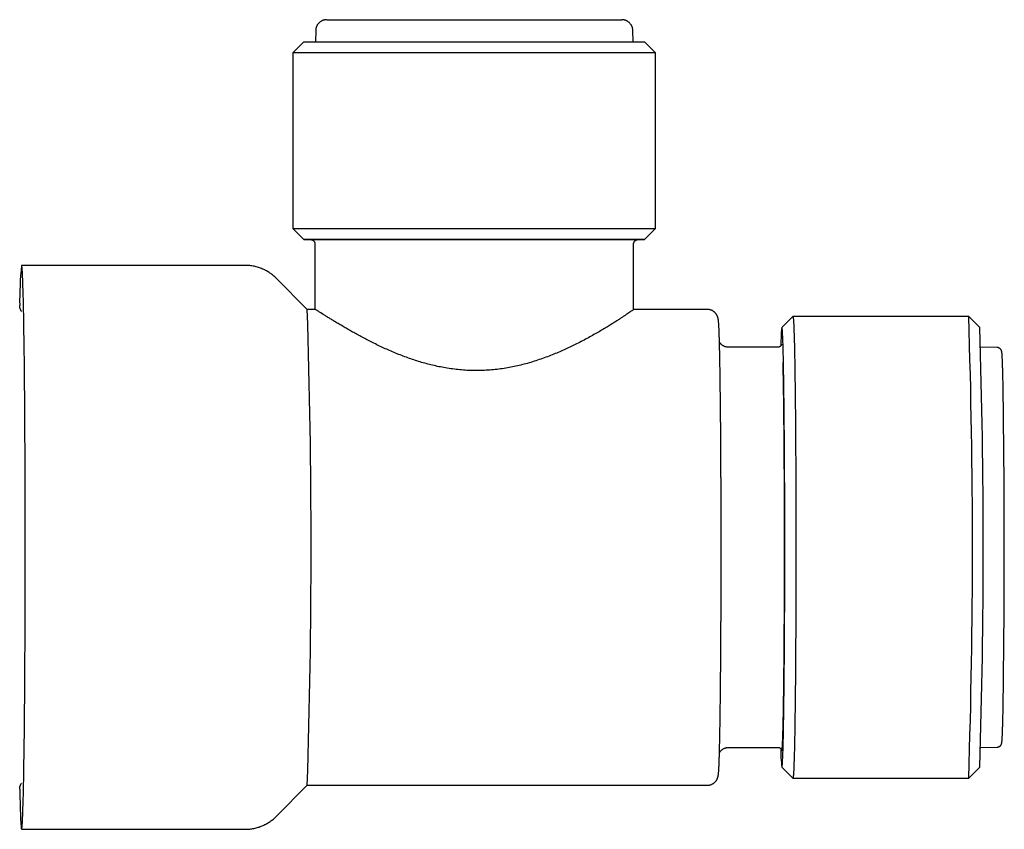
# Model space of a CAD drawing. Header units: millimetres. Extents: x 8 to 796, y 12 to 961.
# Tile 23 of 25: x 571 to 616, y 709 to 746. Entities that reach past the tile are written whole.
import ezdxf

# ---------------------------------------------------------------- set-up
doc = ezdxf.new("R2010")
doc.units = ezdxf.units.MM

msp = doc.modelspace()

# ---------------------------------------------------------------- linework, layer by layer
at = {"color": 7, "linetype": 'Continuous', "lineweight": 30}
for p, q in [((584.777, 745.028), (584.768, 744.52)), ((599.218, 744.52), (599.209, 745.028)), ((584.243, 744.52), (583.743, 744.02)), ((600.243, 744.02), (599.743, 744.52)), ((583.743, 744.02), (583.743, 736.02)), ((600.243, 736.02), (600.243, 744.02)), ((583.743, 736.02), (584.243, 735.52)), ((599.743, 735.52), (600.243, 736.02)), ((584.743, 735.32), (584.743, 732.399)), ((599.243, 732.344), (599.243, 735.32)), ((581.566, 734.346), (571.395, 734.346)), ((584.396, 732.345), (582.982, 733.76)), ((584.741, 732.345), (584.396, 732.345)), ((602.592, 732.345), (599.243, 732.345)), ((606.49, 732.019), (605.99, 731.519)), ((614.491, 732.02), (606.492, 732.02)), ((614.993, 731.519), (614.493, 732.019)), ((605.792, 730.62), (603.573, 730.62)), ((615.795, 730.606), (615.046, 730.619)), ((615.795, 730.606), (615.795, 730.606)), ((603.573, 712.42), (605.8, 712.42)), ((615.046, 712.421), (615.795, 712.434)), ((605.99, 711.521), (606.49, 711.021)), ((614.493, 711.021), (614.993, 711.521)), ((582.982, 709.28), (584.396, 710.694)), ((584.396, 710.695), (602.592, 710.695)), ((606.492, 711.02), (606.49, 711.021)), ((606.492, 711.02), (614.491, 711.02)), ((571.395, 708.693), (581.566, 708.693)), ((581.566, 708.693), (581.589, 708.693))]:
    msp.add_line(p, q, dxfattribs=at)
at = {"color": 7, "linetype": 'Continuous', "lineweight": 30, "flags": 128}
for points in [[(585.278, 745.52), (585.28, 745.52), (585.287, 745.52), (585.301, 745.52), (585.319, 745.52), (585.343, 745.52), (585.373, 745.52), (585.407, 745.52), (585.447, 745.52), (585.492, 745.52), (585.542, 745.52), (585.598, 745.52), (585.658, 745.52), (585.724, 745.52), (585.795, 745.52), (585.87, 745.52), (585.951, 745.52), (586.036, 745.52), (586.126, 745.52), (586.221, 745.52), (586.321, 745.52), (586.425, 745.52), (586.533, 745.52), (586.646, 745.52), (586.763, 745.52), (586.885, 745.52), (587.01, 745.52), (587.14, 745.52), (587.273, 745.52), (587.41, 745.52), (587.551, 745.52), (587.695, 745.52), (587.843, 745.52), (587.994, 745.521), (588.148, 745.521), (588.306, 745.521), (588.466, 745.521), (588.629, 745.521), (588.795, 745.521), (588.963, 745.521), (589.134, 745.521), (589.307, 745.521), (589.482, 745.521), (589.66, 745.521), (589.839, 745.521), (590.02, 745.521), (590.202, 745.521), (590.386, 745.521), (590.571, 745.521), (590.758, 745.521), (590.945, 745.521), (591.133, 745.521), (591.322, 745.521), (591.511, 745.521), (591.701, 745.521), (591.891, 745.521), (592.081, 745.521), (592.271, 745.521), (592.461, 745.521), (592.65, 745.521), (592.839, 745.521), (593.027, 745.521), (593.215, 745.521), (593.401, 745.521), (593.587, 745.521), (593.771, 745.521), (593.953, 745.521), (594.134, 745.521), (594.313, 745.521), (594.491, 745.521), (594.666, 745.521), (594.84, 745.521), (595.011, 745.521), (595.179, 745.521), (595.345, 745.521), (595.509, 745.521), (595.669, 745.521), (595.827, 745.521), (595.981, 745.521), (596.133, 745.521), (596.281, 745.52), (596.425, 745.52), (596.566, 745.52), (596.704, 745.52), (596.837, 745.52), (596.967, 745.52), (597.093, 745.52), (597.214, 745.52), (597.332, 745.52), (597.445, 745.52), (597.554, 745.52), (597.658, 745.52), (597.758, 745.52), (597.853, 745.52), (597.944, 745.52), (598.029, 745.52), (598.11, 745.52), (598.186, 745.52), (598.257, 745.52), (598.323, 745.52), (598.384, 745.52), (598.44, 745.52), (598.491, 745.52), (598.536, 745.52), (598.577, 745.52), (598.612, 745.52), (598.641, 745.52), (598.666, 745.52), (598.685, 745.52), (598.698, 745.52), (598.707, 745.52), (598.708, 745.52)], [(584.243, 744.52), (584.246, 744.52), (584.254, 744.52), (584.268, 744.52), (584.286, 744.52), (584.311, 744.52), (584.34, 744.52), (584.375, 744.52), (584.415, 744.52), (584.461, 744.52), (584.512, 744.52), (584.568, 744.52), (584.629, 744.52), (584.695, 744.52), (584.766, 744.52), (584.843, 744.52), (584.924, 744.52), (585.01, 744.52), (585.102, 744.52), (585.198, 744.52), (585.298, 744.52), (585.404, 744.52), (585.514, 744.52), (585.628, 744.52), (585.747, 744.52), (585.87, 744.52), (585.998, 744.52), (586.13, 744.52), (586.265, 744.52), (586.405, 744.52), (586.549, 744.521), (586.696, 744.521), (586.848, 744.521), (587.002, 744.521), (587.161, 744.521), (587.322, 744.521), (587.487, 744.521), (587.655, 744.521), (587.826, 744.521), (588, 744.521), (588.177, 744.521), (588.356, 744.521), (588.538, 744.521), (588.722, 744.521), (588.909, 744.521), (589.098, 744.521), (589.288, 744.521), (589.481, 744.521), (589.676, 744.521), (589.872, 744.521), (590.069, 744.521), (590.268, 744.521), (590.468, 744.521), (590.669, 744.521), (590.871, 744.521), (591.074, 744.521), (591.277, 744.521), (591.481, 744.521), (591.686, 744.521), (591.89, 744.521), (592.095, 744.521), (592.299, 744.521), (592.504, 744.521), (592.707, 744.521), (592.911, 744.521), (593.114, 744.521), (593.316, 744.521), (593.517, 744.521), (593.717, 744.521), (593.916, 744.521), (594.113, 744.521), (594.309, 744.521), (594.504, 744.521), (594.696, 744.521), (594.887, 744.521), (595.076, 744.521), (595.263, 744.521), (595.447, 744.521), (595.629, 744.521), (595.808, 744.521), (595.985, 744.521), (596.159, 744.521), (596.33, 744.521), (596.498, 744.521), (596.663, 744.521), (596.825, 744.521), (596.983, 744.521), (597.138, 744.521), (597.289, 744.521), (597.436, 744.521), (597.58, 744.521), (597.72, 744.52), (597.856, 744.52), (597.988, 744.52), (598.115, 744.52), (598.239, 744.52), (598.357, 744.52), (598.472, 744.52), (598.582, 744.52), (598.687, 744.52), (598.788, 744.52), (598.884, 744.52), (598.975, 744.52), (599.062, 744.52), (599.143, 744.52), (599.22, 744.52), (599.291, 744.52), (599.357, 744.52), (599.419, 744.52), (599.475, 744.52), (599.525, 744.52), (599.571, 744.52), (599.611, 744.52), (599.646, 744.52), (599.676, 744.52), (599.7, 744.52), (599.719, 744.52), (599.732, 744.52), (599.741, 744.52), (599.743, 744.52)], [(600.243, 744.02), (600.243, 744.02), (600.237, 744.02), (600.226, 744.02), (600.209, 744.02), (600.186, 744.02), (600.158, 744.02), (600.124, 744.02), (600.085, 744.02), (600.04, 744.02), (599.989, 744.02), (599.934, 744.02), (599.872, 744.02), (599.805, 744.02), (599.733, 744.02), (599.656, 744.02), (599.573, 744.02), (599.485, 744.02), (599.392, 744.02), (599.294, 744.02), (599.191, 744.02), (599.083, 744.02), (598.971, 744.02), (598.853, 744.02), (598.731, 744.02), (598.604, 744.02), (598.472, 744.02), (598.336, 744.021), (598.196, 744.021), (598.051, 744.021), (597.903, 744.021), (597.75, 744.021), (597.593, 744.021), (597.433, 744.021), (597.269, 744.021), (597.101, 744.021), (596.929, 744.021), (596.755, 744.021), (596.577, 744.021), (596.396, 744.021), (596.211, 744.021), (596.024, 744.021), (595.835, 744.021), (595.642, 744.021), (595.447, 744.021), (595.25, 744.021), (595.05, 744.021), (594.849, 744.021), (594.645, 744.021), (594.44, 744.021), (594.233, 744.021), (594.024, 744.021), (593.814, 744.021), (593.603, 744.021), (593.39, 744.021), (593.177, 744.021), (592.963, 744.021), (592.748, 744.021), (592.533, 744.021), (592.317, 744.021), (592.101, 744.021), (591.885, 744.021), (591.669, 744.021), (591.454, 744.021), (591.238, 744.021), (591.024, 744.021), (590.809, 744.021), (590.596, 744.021), (590.384, 744.021), (590.172, 744.021), (589.962, 744.021), (589.754, 744.021), (589.547, 744.021), (589.341, 744.021), (589.138, 744.021), (588.936, 744.021), (588.737, 744.021), (588.539, 744.021), (588.344, 744.021), (588.152, 744.021), (587.962, 744.021), (587.775, 744.021), (587.591, 744.021), (587.41, 744.021), (587.232, 744.021), (587.057, 744.021), (586.886, 744.021), (586.718, 744.021), (586.554, 744.021), (586.393, 744.021), (586.237, 744.021), (586.084, 744.021), (585.935, 744.021), (585.791, 744.021), (585.65, 744.02), (585.514, 744.02), (585.383, 744.02), (585.256, 744.02), (585.134, 744.02), (585.016, 744.02), (584.903, 744.02), (584.795, 744.02), (584.692, 744.02), (584.594, 744.02), (584.501, 744.02), (584.413, 744.02), (584.331, 744.02), (584.253, 744.02), (584.181, 744.02), (584.114, 744.02), (584.053, 744.02), (583.997, 744.02), (583.947, 744.02), (583.902, 744.02), (583.862, 744.02), (583.829, 744.02), (583.801, 744.02), (583.778, 744.02), (583.761, 744.02), (583.75, 744.02), (583.744, 744.02), (583.743, 744.02)], [(583.743, 736.02), (583.744, 736.02), (583.75, 736.02), (583.761, 736.02), (583.778, 736.02), (583.801, 736.02), (583.829, 736.02), (583.862, 736.02), (583.902, 736.02), (583.947, 736.02), (583.997, 736.02), (584.053, 736.02), (584.114, 736.02), (584.181, 736.02), (584.253, 736.02), (584.331, 736.02), (584.413, 736.02), (584.501, 736.02), (584.594, 736.02), (584.692, 736.02), (584.795, 736.02), (584.903, 736.02), (585.016, 736.02), (585.134, 736.02), (585.256, 736.02), (585.383, 736.02), (585.514, 736.02), (585.65, 736.02), (585.791, 736.021), (585.935, 736.021), (586.084, 736.021), (586.237, 736.021), (586.393, 736.021), (586.554, 736.021), (586.718, 736.021), (586.886, 736.021), (587.057, 736.021), (587.232, 736.021), (587.41, 736.021), (587.591, 736.021), (587.775, 736.021), (587.962, 736.021), (588.152, 736.021), (588.344, 736.021), (588.539, 736.021), (588.737, 736.021), (588.936, 736.021), (589.138, 736.021), (589.341, 736.021), (589.547, 736.021), (589.754, 736.021), (589.963, 736.021), (590.173, 736.021), (590.384, 736.021), (590.596, 736.021), (590.809, 736.021), (591.024, 736.021), (591.238, 736.021), (591.454, 736.021), (591.669, 736.021), (591.885, 736.021), (592.101, 736.021), (592.317, 736.021), (592.533, 736.021), (592.748, 736.021), (592.963, 736.021), (593.177, 736.021), (593.39, 736.021), (593.603, 736.021), (593.814, 736.021), (594.024, 736.021), (594.233, 736.021), (594.44, 736.021), (594.645, 736.021), (594.849, 736.021), (595.05, 736.021), (595.25, 736.021), (595.447, 736.021), (595.642, 736.021), (595.835, 736.021), (596.024, 736.021), (596.211, 736.021), (596.396, 736.021), (596.577, 736.021), (596.755, 736.021), (596.929, 736.021), (597.101, 736.021), (597.269, 736.021), (597.433, 736.021), (597.593, 736.021), (597.75, 736.021), (597.903, 736.021), (598.051, 736.021), (598.196, 736.021), (598.336, 736.021), (598.472, 736.02), (598.604, 736.02), (598.731, 736.02), (598.853, 736.02), (598.971, 736.02), (599.083, 736.02), (599.191, 736.02), (599.294, 736.02), (599.393, 736.02), (599.485, 736.02), (599.573, 736.02), (599.656, 736.02), (599.733, 736.02), (599.805, 736.02), (599.872, 736.02), (599.934, 736.02), (599.989, 736.02), (600.04, 736.02), (600.085, 736.02), (600.124, 736.02), (600.158, 736.02), (600.186, 736.02), (600.209, 736.02), (600.226, 736.02), (600.237, 736.02), (600.243, 736.02), (600.243, 736.02)], [(599.437, 735.519), (599.475, 735.519), (599.526, 735.519), (599.571, 735.519), (599.612, 735.519), (599.646, 735.52), (599.676, 735.52), (599.7, 735.52), (599.719, 735.52), (599.733, 735.52), (599.741, 735.52), (599.743, 735.52), (599.741, 735.52), (599.732, 735.52), (599.719, 735.52), (599.7, 735.52), (599.676, 735.52), (599.646, 735.52), (599.611, 735.52), (599.571, 735.52), (599.525, 735.52), (599.475, 735.52), (599.419, 735.52), (599.357, 735.52), (599.291, 735.52), (599.22, 735.52), (599.143, 735.52), (599.062, 735.52), (598.975, 735.52), (598.884, 735.52), (598.788, 735.52), (598.687, 735.52), (598.582, 735.52), (598.472, 735.52), (598.358, 735.52), (598.239, 735.52), (598.115, 735.52), (597.988, 735.52), (597.856, 735.52), (597.72, 735.52), (597.58, 735.521), (597.436, 735.521), (597.289, 735.521), (597.138, 735.521), (596.983, 735.521), (596.825, 735.521), (596.663, 735.521), (596.498, 735.521), (596.33, 735.521), (596.159, 735.521), (595.985, 735.521), (595.808, 735.521), (595.629, 735.521), (595.447, 735.521), (595.263, 735.521), (595.076, 735.521), (594.887, 735.521), (594.696, 735.521), (594.504, 735.521), (594.309, 735.521), (594.113, 735.521), (593.916, 735.521), (593.717, 735.521), (593.517, 735.521), (593.316, 735.521), (593.114, 735.521), (592.911, 735.521), (592.708, 735.521), (592.504, 735.521), (592.299, 735.521), (592.095, 735.521), (591.89, 735.521), (591.686, 735.521), (591.481, 735.521), (591.277, 735.521), (591.074, 735.521), (590.871, 735.521), (590.669, 735.521), (590.468, 735.521), (590.268, 735.521), (590.069, 735.521), (589.872, 735.521), (589.676, 735.521), (589.481, 735.521), (589.288, 735.521), (589.098, 735.521), (588.909, 735.521), (588.722, 735.521), (588.538, 735.521), (588.356, 735.521), (588.177, 735.521), (588, 735.521), (587.826, 735.521), (587.655, 735.521), (587.487, 735.521), (587.322, 735.521), (587.161, 735.521), (587.002, 735.521), (586.848, 735.521), (586.696, 735.521), (586.549, 735.521), (586.405, 735.52), (586.265, 735.52), (586.13, 735.52), (585.998, 735.52), (585.87, 735.52), (585.747, 735.52), (585.628, 735.52), (585.514, 735.52), (585.404, 735.52), (585.298, 735.52), (585.198, 735.52), (585.102, 735.52), (585.01, 735.52), (584.924, 735.52), (584.843, 735.52), (584.766, 735.52), (584.695, 735.52), (584.629, 735.52), (584.568, 735.52), (584.512, 735.52), (584.461, 735.52), (584.415, 735.52), (584.375, 735.52), (584.34, 735.52), (584.311, 735.52), (584.286, 735.52), (584.268, 735.52), (584.254, 735.52), (584.246, 735.52), (584.243, 735.52), (584.246, 735.52), (584.254, 735.52), (584.268, 735.52), (584.287, 735.52), (584.311, 735.52), (584.341, 735.519), (584.375, 735.519), (584.416, 735.519), (584.461, 735.519), (584.512, 735.519), (584.549, 735.519)], [(584.548, 735.52), (584.546, 735.52), (584.543, 735.52)], [(584.544, 735.52), (584.546, 735.52), (584.554, 735.52), (584.567, 735.52), (584.586, 735.52), (584.61, 735.52), (584.639, 735.52), (584.674, 735.52), (584.713, 735.52), (584.759, 735.52), (584.809, 735.52), (584.865, 735.52), (584.925, 735.52), (584.991, 735.52), (585.062, 735.52), (585.138, 735.52), (585.219, 735.52), (585.304, 735.52), (585.395, 735.52), (585.49, 735.52), (585.59, 735.52), (585.695, 735.52), (585.804, 735.52), (585.918, 735.52), (586.036, 735.52), (586.158, 735.52), (586.285, 735.52), (586.415, 735.52), (586.55, 735.52), (586.689, 735.52), (586.831, 735.52), (586.977, 735.521), (587.127, 735.521), (587.28, 735.521), (587.437, 735.521), (587.597, 735.521)], [(598.051, 735.52), (598.165, 735.52), (598.275, 735.52), (598.38, 735.52), (598.481, 735.52), (598.577, 735.52), (598.669, 735.52), (598.755, 735.52), (598.837, 735.52), (598.913, 735.52), (598.985, 735.52), (599.052, 735.52), (599.113, 735.52), (599.169, 735.52), (599.221, 735.52), (599.267, 735.52), (599.307, 735.52), (599.343, 735.52), (599.373, 735.52), (599.398, 735.52), (599.417, 735.52), (599.431, 735.52), (599.44, 735.52), (599.443, 735.52)], [(599.443, 735.52), (599.441, 735.52), (599.437, 735.52)], [(571.309, 710.517), (571.311, 710.411), (571.315, 710.247), (571.319, 710.09), (571.323, 709.942), (571.327, 709.801), (571.331, 709.669), (571.335, 709.544), (571.339, 709.428), (571.343, 709.32), (571.348, 709.221), (571.352, 709.13), (571.356, 709.047), (571.36, 708.973), (571.365, 708.907), (571.369, 708.851), (571.373, 708.803), (571.378, 708.763), (571.382, 708.732), (571.386, 708.711), (571.391, 708.697), (571.395, 708.693), (571.4, 708.697), (571.404, 708.711), (571.408, 708.733), (571.413, 708.764), (571.417, 708.803), (571.421, 708.851), (571.426, 708.908), (571.43, 708.974), (571.434, 709.048), (571.439, 709.131), (571.443, 709.222), (571.447, 709.321), (571.451, 709.429), (571.455, 709.546), (571.459, 709.67), (571.463, 709.803), (571.467, 709.943), (571.471, 710.092), (571.475, 710.248), (571.479, 710.412), (571.483, 710.584), (571.487, 710.763), (571.49, 710.95), (571.494, 711.144), (571.497, 711.345), (571.501, 711.553), (571.504, 711.767), (571.507, 711.989), (571.511, 712.217), (571.514, 712.451), (571.517, 712.692), (571.52, 712.938), (571.523, 713.191), (571.526, 713.449), (571.528, 713.713), (571.531, 713.982), (571.533, 714.256), (571.536, 714.535), (571.538, 714.819), (571.54, 715.108), (571.543, 715.401), (571.545, 715.698), (571.547, 715.999), (571.548, 716.304), (571.55, 716.613), (571.552, 716.925), (571.553, 717.24), (571.555, 717.558), (571.556, 717.879), (571.557, 718.202), (571.558, 718.527), (571.559, 718.855), (571.56, 719.184), (571.561, 719.515), (571.561, 719.847), (571.562, 720.181), (571.562, 720.515), (571.563, 720.85), (571.563, 721.186), (571.563, 721.522), (571.563, 721.857), (571.563, 722.193), (571.562, 722.528), (571.562, 722.862), (571.561, 723.196), (571.561, 723.528), (571.56, 723.859), (571.559, 724.188), (571.558, 724.516), (571.557, 724.841), (571.556, 725.165), (571.555, 725.485), (571.553, 725.803), (571.552, 726.118), (571.55, 726.43), (571.548, 726.739), (571.547, 727.043), (571.545, 727.345), (571.543, 727.642), (571.54, 727.935), (571.538, 728.223), (571.536, 728.507), (571.533, 728.786), (571.531, 729.061), (571.528, 729.33), (571.526, 729.593), (571.523, 729.851), (571.52, 730.104), (571.517, 730.35), (571.514, 730.591), (571.511, 730.825), (571.507, 731.053), (571.504, 731.274), (571.501, 731.489), (571.497, 731.697), (571.494, 731.898), (571.49, 732.092), (571.486, 732.278), (571.483, 732.457), (571.479, 732.629), (571.475, 732.793), (571.471, 732.949), (571.467, 733.098), (571.463, 733.238), (571.459, 733.371), (571.455, 733.495), (571.451, 733.611), (571.447, 733.719), (571.443, 733.819), (571.439, 733.91), (571.434, 733.992), (571.43, 734.066), (571.426, 734.132), (571.421, 734.189), (571.417, 734.237), (571.413, 734.276), (571.408, 734.307), (571.404, 734.329), (571.4, 734.342), (571.395, 734.346), (571.395, 734.346)], [(606.49, 732.019), (606.492, 732.02), (606.496, 732.016), (606.499, 732.005), (606.503, 731.987), (606.506, 731.962), (606.51, 731.93), (606.514, 731.891), (606.517, 731.844), (606.521, 731.791), (606.524, 731.73), (606.528, 731.662), (606.531, 731.588), (606.535, 731.506), (606.538, 731.418), (606.541, 731.323), (606.545, 731.221), (606.548, 731.113), (606.551, 730.998), (606.554, 730.876), (606.558, 730.748), (606.561, 730.614), (606.564, 730.473), (606.567, 730.327), (606.57, 730.174), (606.573, 730.015), (606.576, 729.851), (606.579, 729.681), (606.581, 729.505), (606.584, 729.324), (606.587, 729.137), (606.589, 728.945), (606.592, 728.749), (606.594, 728.547), (606.597, 728.34), (606.599, 728.129), (606.601, 727.913), (606.603, 727.693), (606.605, 727.468), (606.607, 727.24), (606.609, 727.007), (606.611, 726.771), (606.613, 726.531), (606.614, 726.288), (606.616, 726.041), (606.618, 725.792), (606.619, 725.539), (606.62, 725.284), (606.622, 725.026), (606.623, 724.766), (606.624, 724.503), (606.625, 724.239), (606.626, 723.972), (606.626, 723.704), (606.627, 723.435), (606.628, 723.164), (606.628, 722.892), (606.629, 722.619), (606.629, 722.345), (606.629, 722.071), (606.629, 721.796), (606.629, 721.521), (606.629, 721.246), (606.629, 720.972), (606.629, 720.697), (606.629, 720.424), (606.628, 720.151), (606.628, 719.879), (606.627, 719.608), (606.626, 719.338), (606.626, 719.07), (606.625, 718.804), (606.624, 718.539), (606.623, 718.277), (606.622, 718.016), (606.62, 717.758), (606.619, 717.503), (606.618, 717.25), (606.616, 717.001), (606.615, 716.754), (606.613, 716.511), (606.611, 716.271), (606.609, 716.035), (606.607, 715.802), (606.605, 715.574), (606.603, 715.349), (606.601, 715.129), (606.599, 714.913), (606.597, 714.702), (606.594, 714.495), (606.592, 714.293), (606.589, 714.096), (606.587, 713.904), (606.584, 713.718), (606.581, 713.536), (606.579, 713.361), (606.576, 713.19), (606.573, 713.026), (606.57, 712.867), (606.567, 712.715), (606.564, 712.568), (606.561, 712.427), (606.558, 712.293), (606.555, 712.165), (606.551, 712.043), (606.548, 711.928), (606.545, 711.82), (606.541, 711.718), (606.538, 711.622), (606.535, 711.534), (606.531, 711.453), (606.528, 711.378), (606.524, 711.31), (606.521, 711.249), (606.517, 711.196), (606.514, 711.149), (606.51, 711.11), (606.507, 711.077), (606.503, 711.052), (606.499, 711.034), (606.496, 711.023), (606.492, 711.02), (606.492, 711.02)], [(605.992, 711.52), (605.996, 711.523), (605.999, 711.533), (606.002, 711.551), (606.006, 711.575), (606.009, 711.605), (606.013, 711.643), (606.016, 711.687), (606.019, 711.739), (606.023, 711.796), (606.026, 711.861), (606.029, 711.932), (606.033, 712.01), (606.036, 712.094), (606.039, 712.184), (606.042, 712.281), (606.045, 712.385), (606.049, 712.494), (606.052, 712.61), (606.055, 712.732), (606.058, 712.86), (606.061, 712.994), (606.063, 713.134), (606.066, 713.279), (606.069, 713.43), (606.072, 713.587), (606.075, 713.749), (606.077, 713.917), (606.08, 714.089), (606.082, 714.267), (606.085, 714.45), (606.087, 714.637), (606.089, 714.83), (606.092, 715.026), (606.094, 715.228), (606.096, 715.433), (606.098, 715.643), (606.1, 715.857), (606.102, 716.075), (606.104, 716.296), (606.105, 716.521), (606.107, 716.749), (606.109, 716.981), (606.11, 717.216), (606.112, 717.454), (606.113, 717.694), (606.114, 717.937), (606.115, 718.183), (606.117, 718.431), (606.118, 718.681), (606.119, 718.933), (606.119, 719.187), (606.12, 719.442), (606.121, 719.699), (606.121, 719.957), (606.122, 720.216), (606.122, 720.476), (606.123, 720.737), (606.123, 720.998), (606.123, 721.259), (606.123, 721.521), (606.123, 721.783), (606.123, 722.045), (606.123, 722.306), (606.122, 722.566), (606.122, 722.826), (606.121, 723.086), (606.121, 723.344), (606.12, 723.6), (606.119, 723.856), (606.119, 724.109), (606.118, 724.361), (606.117, 724.611), (606.115, 724.859), (606.114, 725.105), (606.113, 725.348), (606.112, 725.588), (606.11, 725.826), (606.109, 726.061), (606.107, 726.293), (606.105, 726.521), (606.104, 726.746), (606.102, 726.967), (606.1, 727.185), (606.098, 727.399), (606.096, 727.609), (606.094, 727.814), (606.092, 728.015), (606.089, 728.212), (606.087, 728.404), (606.085, 728.592), (606.082, 728.774), (606.08, 728.952), (606.077, 729.125), (606.074, 729.292), (606.072, 729.454), (606.069, 729.611), (606.066, 729.762), (606.063, 729.907), (606.061, 730.047), (606.058, 730.181), (606.055, 730.309), (606.052, 730.43), (606.048, 730.546), (606.045, 730.656), (606.042, 730.759), (606.039, 730.856), (606.036, 730.947), (606.033, 731.031), (606.029, 731.108), (606.026, 731.179), (606.023, 731.244), (606.019, 731.301), (606.016, 731.353), (606.013, 731.397), (606.009, 731.434), (606.006, 731.465), (606.002, 731.489), (605.999, 731.506), (605.996, 731.516), (605.992, 731.52), (605.989, 731.516), (605.985, 731.506), (605.982, 731.489), (605.978, 731.465), (605.975, 731.434), (605.972, 731.396), (605.968, 731.352), (605.965, 731.301), (605.962, 731.243), (605.958, 731.179), (605.955, 731.107), (605.952, 731.03), (605.948, 730.946), (605.945, 730.855), (605.942, 730.758), (605.94, 730.688)]]:
    msp.add_lwpolyline(points, dxfattribs=at)
at = {"color": 7, "linetype": 'Continuous', "lineweight": 30}
for centre, radius, start, end in [((586.702, 732.708), 15.395, 173.8902, 180.7035), ((245.992, 721.52), 338.577, 358.16771, 1.83229), ((296.595, 721.519), 318.069, 358.10828, 1.89183), ((302.427, 721.52), 312.726, 358.16771, 1.83229), ((150.248, 721.523), 465.864, 359.03378, 0.9636), ((611.249, 712.269), 5.31, 179.0413, 188.1168)]:
    msp.add_arc(centre, radius, start, end, dxfattribs=at)
for points, knots in [([(585.274, 745.52), (585.274, 745.52), (585.273, 745.52), (585.271, 745.52), (585.268, 745.52), (585.263, 745.519), (585.256, 745.519), (585.247, 745.519), (585.234, 745.518), (585.216, 745.516), (585.19, 745.512), (585.155, 745.505), (585.117, 745.494), (585.078, 745.479), (585.041, 745.461), (585.005, 745.44), (584.969, 745.415), (584.936, 745.386), (584.904, 745.353), (584.875, 745.318), (584.849, 745.28), (584.827, 745.239), (584.809, 745.197), (584.794, 745.153), (584.784, 745.106), (584.778, 745.064), (584.778, 745.038), (584.778, 745.028)], [0, 0, 0, 0, 0.00564, 0.048192, 0.083555, 0.101637, 0.114144, 0.126175, 0.140832, 0.162463, 0.192284, 0.233602, 0.284483, 0.331897, 0.378679, 0.428261, 0.479385, 0.531531, 0.584359, 0.637656, 0.691284, 0.745151, 0.799193, 0.853363, 0.907626, 0.967013, 1, 1, 1, 1]), ([(599.209, 745.028), (599.209, 745.034), (599.209, 745.056), (599.205, 745.093), (599.196, 745.14), (599.182, 745.185), (599.165, 745.228), (599.144, 745.268), (599.12, 745.306), (599.094, 745.34), (599.065, 745.372), (599.035, 745.4), (599.003, 745.425), (598.97, 745.447), (598.937, 745.466), (598.904, 745.481), (598.871, 745.493), (598.84, 745.503), (598.811, 745.51), (598.785, 745.514), (598.763, 745.517), (598.748, 745.518), (598.737, 745.519), (598.729, 745.519), (598.724, 745.52), (598.72, 745.52), (598.717, 745.52), (598.714, 745.52), (598.713, 745.52), (598.713, 745.52)], [0, 0, 0, 0, 0.019457, 0.076056, 0.131597, 0.186128, 0.239673, 0.292239, 0.343814, 0.394368, 0.443855, 0.492205, 0.539326, 0.585096, 0.629354, 0.671892, 0.712433, 0.750606, 0.785868, 0.817279, 0.842883, 0.860933, 0.873773, 0.884661, 0.896012, 0.910021, 0.929317, 0.958381, 1, 1, 1, 1]), ([(584.549, 735.52), (584.55, 735.52), (584.551, 735.52), (584.557, 735.519), (584.565, 735.519), (584.575, 735.517), (584.591, 735.514), (584.612, 735.508), (584.636, 735.498), (584.66, 735.483), (584.68, 735.466), (584.699, 735.446), (584.715, 735.423), (584.729, 735.397), (584.738, 735.369), (584.743, 735.343), (584.743, 735.327), (584.743, 735.32)], [0, 0, 0, 0, 0.045388, 0.074506, 0.098863, 0.133209, 0.176271, 0.244158, 0.335231, 0.418356, 0.49763, 0.581987, 0.668904, 0.757376, 0.846776, 0.93671, 1, 1, 1, 1]), ([(587.597, 735.521), (587.676, 735.521), (587.835, 735.521), (588.08, 735.521), (588.34, 735.521), (588.615, 735.521), (588.907, 735.521), (589.204, 735.521), (589.505, 735.521), (589.81, 735.521), (590.117, 735.521), (590.428, 735.521), (590.744, 735.521), (591.066, 735.521), (591.392, 735.521), (591.72, 735.521), (592.044, 735.521), (592.365, 735.521), (592.681, 735.521), (592.996, 735.521), (593.309, 735.521), (593.619, 735.521), (593.926, 735.521), (594.229, 735.521), (594.528, 735.521), (594.822, 735.521), (595.112, 735.521), (595.396, 735.521), (595.675, 735.521), (595.947, 735.521), (596.212, 735.521), (596.47, 735.521), (596.72, 735.521), (596.962, 735.521), (597.195, 735.52), (597.42, 735.52), (597.638, 735.52), (597.85, 735.52), (597.984, 735.52), (598.051, 735.52)], [0, 0, 0, 0, 0.024486, 0.048981, 0.073467, 0.100907, 0.12837, 0.155834, 0.183273, 0.210483, 0.237716, 0.264949, 0.292158, 0.320163, 0.348194, 0.376224, 0.404229, 0.431334, 0.458462, 0.485591, 0.512695, 0.539646, 0.56662, 0.593594, 0.620545, 0.647495, 0.674468, 0.701441, 0.728392, 0.755341, 0.782313, 0.809285, 0.836234, 0.863181, 0.890151, 0.917121, 0.944069, 0.972034, 1, 1, 1, 1]), ([(599.244, 735.32), (599.244, 735.324), (599.243, 735.339), (599.247, 735.363), (599.256, 735.391), (599.267, 735.416), (599.282, 735.439), (599.298, 735.458), (599.316, 735.475), (599.335, 735.488), (599.354, 735.499), (599.373, 735.507), (599.39, 735.513), (599.405, 735.516), (599.417, 735.518), (599.426, 735.519), (599.431, 735.519), (599.434, 735.519), (599.435, 735.52), (599.436, 735.52)], [0, 0, 0, 0, 0.041309, 0.137259, 0.228897, 0.316689, 0.400848, 0.481414, 0.558281, 0.631201, 0.69977, 0.763374, 0.821069, 0.871106, 0.909946, 0.937106, 0.959329, 0.979965, 1, 1, 1, 1]), ([(582.983, 733.758), (582.982, 733.759), (582.96, 733.783), (582.914, 733.825), (582.845, 733.886), (582.772, 733.943), (582.697, 733.997), (582.62, 734.047), (582.54, 734.094), (582.455, 734.139), (582.365, 734.181), (582.27, 734.22), (582.173, 734.253), (582.075, 734.281), (581.977, 734.305), (581.878, 734.323), (581.779, 734.336), (581.68, 734.344), (581.609, 734.347), (581.571, 734.346), (581.566, 734.346)], [0, 0, 0, 0, 0.003545, 0.061722, 0.120126, 0.178693, 0.237378, 0.29615, 0.354988, 0.413876, 0.479266, 0.544435, 0.609208, 0.673601, 0.737631, 0.801312, 0.864659, 0.927683, 0.990394, 1, 1, 1, 1]), ([(571.397, 732.241), (571.394, 732.246), (571.382, 732.263), (571.365, 732.293), (571.346, 732.331), (571.333, 732.369), (571.322, 732.406), (571.315, 732.441), (571.311, 732.473), (571.309, 732.5), (571.309, 732.515), (571.309, 732.521)], [0, 0, 0, 0, 0.056728, 0.1918, 0.323973, 0.452787, 0.577627, 0.697913, 0.813493, 0.925033, 1, 1, 1, 1]), ([(584.743, 732.398), (584.743, 732.396), (584.744, 732.378), (584.743, 732.36), (584.74, 732.344), (584.74, 732.344)], [0, 0, 0, 0, 0.1425587, 0.9773002, 1, 1, 1, 1]), ([(584.762, 732.335), (584.757, 732.338), (584.746, 732.343), (584.743, 732.344), (584.741, 732.345)], [0, 0, 0, 0, 0.500188, 1, 1, 1, 1]), ([(584.796, 732.317), (584.79, 732.32), (584.777, 732.327), (584.767, 732.332), (584.762, 732.335)], [0, 0, 0, 0, 0.4998818, 1, 1, 1, 1]), ([(599.243, 732.344), (599.243, 732.344), (599.245, 732.344), (599.235, 732.335), (599.21, 732.316), (599.167, 732.284), (599.108, 732.242), (599.032, 732.189), (598.941, 732.126), (598.835, 732.055), (598.717, 731.977), (598.584, 731.89), (598.437, 731.795), (598.276, 731.693), (598.096, 731.582), (597.897, 731.46), (597.676, 731.33), (597.44, 731.195), (597.189, 731.055), (596.924, 730.913), (596.659, 730.778), (596.399, 730.65), (596.145, 730.531), (595.883, 730.415), (595.609, 730.3), (595.324, 730.189), (595.028, 730.081), (594.723, 729.98), (594.419, 729.89), (594.116, 729.81), (593.815, 729.742), (593.506, 729.682), (593.19, 729.633), (592.867, 729.595), (592.543, 729.57), (592.221, 729.558), (591.9, 729.559), (591.577, 729.573), (591.252, 729.601), (590.926, 729.641), (590.612, 729.692), (590.31, 729.751), (590.022, 729.818), (589.736, 729.893), (589.454, 729.976), (589.177, 730.066), (588.899, 730.164), (588.621, 730.269), (588.344, 730.382), (588.075, 730.497), (587.812, 730.616), (587.555, 730.738), (587.305, 730.862), (587.064, 730.986), (586.834, 731.108), (586.615, 731.227), (586.407, 731.343), (586.21, 731.456), (586.021, 731.566), (585.841, 731.673), (585.671, 731.775), (585.513, 731.872), (585.368, 731.961), (585.237, 732.043), (585.119, 732.116), (585.024, 732.176), (584.949, 732.223), (584.89, 732.26), (584.84, 732.29), (584.811, 732.308), (584.798, 732.316), (584.796, 732.317)], [0, 0, 0, 0, 0.0016029, 0.0167291, 0.0318677, 0.0469944, 0.0625664, 0.0781512, 0.0937243, 0.1088313, 0.1239488, 0.139057, 0.1545085, 0.1699695, 0.1854222, 0.2025443, 0.2196774, 0.2368007, 0.2542963, 0.2718022, 0.2892981, 0.3040913, 0.3188971, 0.333702, 0.3484941, 0.3637481, 0.3790192, 0.3942878, 0.4095381, 0.4236153, 0.4377009, 0.4517763, 0.4662322, 0.4806997, 0.4951541, 0.509249, 0.5233564, 0.5374515, 0.5520053, 0.5665724, 0.5811279, 0.5945789, 0.6080387, 0.6214911, 0.6352164, 0.648949, 0.6626755, 0.6774356, 0.6922093, 0.7069842, 0.721746, 0.7369318, 0.7521309, 0.7673299, 0.7825157, 0.7973663, 0.8122301, 0.8270931, 0.8419424, 0.8572745, 0.8726241, 0.8879719, 0.9033017, 0.9188115, 0.9343317, 0.9498403, 0.9617967, 0.9737644, 0.9857316, 0.9976873, 1, 1, 1, 1]), ([(602.592, 710.695), (602.593, 710.695), (602.61, 710.694), (602.643, 710.697), (602.691, 710.704), (602.737, 710.715), (602.781, 710.731), (602.822, 710.749), (602.86, 710.771), (602.895, 710.796), (602.927, 710.822), (602.955, 710.849), (602.98, 710.876), (603.001, 710.903), (603.018, 710.93), (603.033, 710.954), (603.045, 710.978), (603.055, 711), (603.064, 711.021), (603.071, 711.04), (603.077, 711.059), (603.082, 711.078), (603.087, 711.097), (603.091, 711.116), (603.095, 711.136), (603.099, 711.159), (603.103, 711.19), (603.107, 711.228), (603.111, 711.272), (603.115, 711.318), (603.118, 711.367), (603.122, 711.421), (603.125, 711.479), (603.128, 711.541), (603.131, 711.607), (603.134, 711.677), (603.137, 711.751), (603.139, 711.83), (603.142, 711.913), (603.145, 712), (603.148, 712.091), (603.15, 712.187), (603.153, 712.287), (603.156, 712.391), (603.158, 712.499), (603.161, 712.611), (603.163, 712.728), (603.166, 712.848), (603.168, 712.973), (603.171, 713.101), (603.173, 713.233), (603.175, 713.369), (603.178, 713.509), (603.18, 713.653), (603.182, 713.8), (603.184, 713.951), (603.187, 714.106), (603.189, 714.263), (603.191, 714.425), (603.193, 714.589), (603.195, 714.757), (603.196, 714.928), (603.198, 715.102), (603.2, 715.279), (603.202, 715.458), (603.204, 715.641), (603.205, 715.826), (603.207, 716.015), (603.208, 716.205), (603.21, 716.398), (603.211, 716.594), (603.213, 716.791), (603.214, 716.991), (603.215, 717.194), (603.216, 717.398), (603.217, 717.604), (603.219, 717.812), (603.22, 718.021), (603.221, 718.232), (603.221, 718.445), (603.222, 718.659), (603.223, 718.875), (603.224, 719.092), (603.224, 719.309), (603.225, 719.528), (603.226, 719.748), (603.226, 719.969), (603.226, 720.19), (603.227, 720.412), (603.227, 720.635), (603.227, 720.858), (603.227, 721.081), (603.227, 721.304), (603.228, 721.528), (603.227, 721.752), (603.227, 721.975), (603.227, 722.198), (603.227, 722.421), (603.227, 722.644), (603.226, 722.866), (603.226, 723.087), (603.225, 723.308), (603.225, 723.527), (603.224, 723.746), (603.224, 723.964), (603.223, 724.181), (603.222, 724.396), (603.221, 724.61), (603.22, 724.823), (603.219, 725.034), (603.218, 725.243), (603.217, 725.451), (603.216, 725.657), (603.215, 725.861), (603.214, 726.063), (603.212, 726.263), (603.211, 726.46), (603.21, 726.656), (603.208, 726.849), (603.207, 727.039), (603.205, 727.227), (603.203, 727.412), (603.202, 727.594), (603.2, 727.774), (603.198, 727.951), (603.196, 728.124), (603.194, 728.295), (603.192, 728.462), (603.19, 728.627), (603.188, 728.788), (603.186, 728.945), (603.184, 729.099), (603.182, 729.25), (603.18, 729.397), (603.178, 729.54), (603.175, 729.68), (603.173, 729.816), (603.171, 729.948), (603.168, 730.076), (603.166, 730.2), (603.163, 730.32), (603.161, 730.436), (603.158, 730.548), (603.156, 730.656), (603.153, 730.759), (603.15, 730.859), (603.148, 730.954), (603.145, 731.045), (603.142, 731.131), (603.139, 731.213), (603.136, 731.291), (603.134, 731.365), (603.131, 731.434), (603.128, 731.499), (603.125, 731.56), (603.122, 731.616), (603.118, 731.669), (603.115, 731.718), (603.111, 731.765), (603.107, 731.81), (603.103, 731.85), (603.098, 731.883), (603.094, 731.908), (603.09, 731.929), (603.085, 731.949), (603.08, 731.969), (603.074, 731.989), (603.067, 732.009), (603.059, 732.031), (603.049, 732.053), (603.037, 732.077), (603.023, 732.102), (603.006, 732.129), (602.985, 732.156), (602.961, 732.185), (602.933, 732.213), (602.901, 732.24), (602.865, 732.265), (602.827, 732.287), (602.785, 732.307), (602.742, 732.323), (602.696, 732.335), (602.648, 732.342), (602.613, 732.345), (602.595, 732.345), (602.592, 732.345)], [0, 0, 0, 0, 0.000048, 0.001581, 0.003086, 0.004566, 0.006022, 0.007455, 0.008863, 0.010245, 0.011598, 0.012918, 0.014204, 0.015455, 0.016683, 0.017905, 0.019143, 0.02042, 0.021771, 0.023235, 0.024858, 0.0267, 0.028833, 0.031362, 0.034444, 0.03834, 0.043588, 0.051764, 0.059623, 0.066959, 0.073963, 0.081373, 0.088562, 0.095618, 0.102589, 0.109504, 0.116377, 0.123221, 0.130042, 0.136846, 0.143636, 0.150415, 0.157186, 0.163949, 0.170707, 0.17746, 0.184208, 0.190953, 0.197695, 0.204435, 0.211172, 0.217907, 0.224641, 0.231373, 0.238104, 0.244833, 0.251562, 0.258289, 0.265016, 0.271742, 0.278468, 0.285193, 0.291917, 0.298641, 0.305364, 0.312087, 0.31881, 0.325532, 0.332254, 0.338976, 0.345697, 0.352418, 0.359139, 0.36586, 0.372581, 0.379301, 0.386021, 0.392742, 0.399462, 0.406182, 0.412901, 0.419621, 0.426341, 0.43306, 0.43978, 0.446499, 0.453219, 0.459938, 0.466657, 0.473376, 0.480096, 0.486815, 0.493534, 0.500253, 0.506972, 0.513692, 0.520411, 0.52713, 0.533849, 0.540568, 0.547288, 0.554007, 0.560726, 0.567446, 0.574165, 0.580885, 0.587604, 0.594324, 0.601044, 0.607764, 0.614484, 0.621204, 0.627924, 0.634645, 0.641365, 0.648086, 0.654807, 0.661528, 0.668249, 0.674971, 0.681693, 0.688415, 0.695137, 0.70186, 0.708583, 0.715307, 0.722031, 0.728755, 0.73548, 0.742206, 0.748933, 0.75566, 0.762388, 0.769117, 0.775847, 0.782578, 0.78931, 0.796045, 0.80278, 0.809518, 0.816258, 0.823001, 0.829747, 0.836496, 0.84325, 0.850009, 0.856774, 0.863546, 0.870327, 0.877119, 0.883925, 0.890749, 0.897595, 0.904472, 0.91139, 0.918365, 0.925423, 0.932609, 0.940004, 0.947787, 0.956449, 0.962462, 0.966313, 0.96941, 0.971968, 0.974116, 0.975961, 0.977584, 0.979048, 0.980405, 0.981696, 0.98296, 0.984221, 0.985499, 0.98681, 0.988159, 0.989544, 0.990954, 0.992382, 0.993821, 0.995267, 0.996715, 0.998307, 0.999758, 1, 1, 1, 1]), ([(603.573, 730.62), (603.559, 730.62), (603.53, 730.621), (603.484, 730.627), (603.438, 730.637), (603.394, 730.652), (603.353, 730.67), (603.314, 730.692), (603.278, 730.716), (603.246, 730.741), (603.218, 730.768), (603.193, 730.795), (603.172, 730.822), (603.158, 730.842), (603.152, 730.852), (603.15, 730.855)], [0, 0, 0, 0, 0.076503, 0.167105, 0.256118, 0.343611, 0.429598, 0.514037, 0.596802, 0.677669, 0.756325, 0.832455, 0.905939, 0.977082, 1, 1, 1, 1]), ([(605.98, 730.761), (605.98, 730.76), (605.98, 730.76), (605.979, 730.755), (605.977, 730.749), (605.974, 730.74), (605.969, 730.73), (605.963, 730.718), (605.955, 730.705), (605.945, 730.691), (605.931, 730.676), (605.914, 730.661), (605.893, 730.647), (605.869, 730.634), (605.841, 730.625), (605.815, 730.62), (605.798, 730.62), (605.792, 730.62)], [0, 0, 0, 0, 0.138952, 0.257671, 0.355358, 0.436748, 0.505884, 0.566119, 0.620248, 0.670622, 0.719175, 0.767338, 0.815693, 0.864615, 0.914013, 0.969281, 1, 1, 1, 1]), ([(616.046, 729.362), (616.045, 729.385), (616.044, 729.442), (616.042, 729.525), (616.039, 729.614), (616.037, 729.698), (616.034, 729.778), (616.032, 729.854), (616.029, 729.925), (616.027, 729.991), (616.024, 730.053), (616.021, 730.111), (616.019, 730.164), (616.016, 730.213), (616.013, 730.257), (616.01, 730.298), (616.007, 730.334), (616.004, 730.367), (616, 730.397), (615.996, 730.421), (615.992, 730.44), (615.988, 730.455), (615.984, 730.468), (615.978, 730.481), (615.972, 730.495), (615.964, 730.51), (615.953, 730.525), (615.94, 730.541), (615.924, 730.556), (615.904, 730.572), (615.881, 730.585), (615.855, 730.596), (615.826, 730.603), (615.805, 730.606), (615.794, 730.606), (615.794, 730.606)], [0, 0, 0, 0, 0.033307, 0.079812, 0.126335, 0.172882, 0.219458, 0.266071, 0.312729, 0.359447, 0.406242, 0.453141, 0.500184, 0.547429, 0.594973, 0.64298, 0.691752, 0.741918, 0.795063, 0.846131, 0.87495, 0.892414, 0.906924, 0.918887, 0.929032, 0.93793, 0.946031, 0.953692, 0.961182, 0.968658, 0.976179, 0.983761, 0.991381, 0.999762, 1, 1, 1, 1]), ([(606.052, 729.561), (606.051, 729.607), (606.05, 729.691), (606.047, 729.796), (606.046, 729.864), (606.045, 729.907), (606.044, 729.924), (606.044, 729.934)], [0, 0, 0, 0, 0.347324, 0.638316, 0.851679, 0.910034, 1, 1, 1, 1]), ([(606.092, 726.548), (606.091, 726.66), (606.09, 726.883), (606.086, 727.206), (606.083, 727.519), (606.08, 727.822), (606.076, 728.113), (606.072, 728.393), (606.069, 728.632), (606.066, 728.836), (606.063, 729.012), (606.06, 729.186), (606.057, 729.358), (606.054, 729.482), (606.053, 729.549), (606.052, 729.561)], [0, 0, 0, 0, 0.092518, 0.185118, 0.277719, 0.370316, 0.462914, 0.555509, 0.648105, 0.711105, 0.776342, 0.843822, 0.913258, 0.98356, 1, 1, 1, 1]), ([(606.04, 713.112), (606.041, 713.168), (606.045, 713.28), (606.049, 713.468), (606.054, 713.671), (606.058, 713.888), (606.062, 714.116), (606.067, 714.354), (606.07, 714.602), (606.074, 714.861), (606.078, 715.132), (606.081, 715.413), (606.084, 715.704), (606.087, 716.006), (606.09, 716.316), (606.093, 716.636), (606.096, 716.963), (606.098, 717.299), (606.1, 717.641), (606.102, 717.991), (606.104, 718.346), (606.106, 718.707), (606.107, 719.073), (606.108, 719.443), (606.11, 719.817), (606.11, 720.194), (606.111, 720.573), (606.111, 720.953), (606.112, 721.335), (606.112, 721.717), (606.111, 722.099), (606.111, 722.479), (606.11, 722.859), (606.11, 723.235), (606.109, 723.613), (606.107, 723.992), (606.106, 724.37), (606.104, 724.743), (606.102, 725.114), (606.1, 725.481), (606.098, 725.844), (606.095, 726.202), (606.093, 726.433), (606.092, 726.548)], [0, 0, 0, 0, 0.025125, 0.050353, 0.075604, 0.100855, 0.126082, 0.15028, 0.174499, 0.198718, 0.222916, 0.246968, 0.27104, 0.295113, 0.319164, 0.34314, 0.367136, 0.391131, 0.415107, 0.439081, 0.463076, 0.487071, 0.511045, 0.535019, 0.559014, 0.583009, 0.606983, 0.630957, 0.654952, 0.678946, 0.70292, 0.726893, 0.750886, 0.77488, 0.798853, 0.823615, 0.848399, 0.873184, 0.897946, 0.923365, 0.948783, 0.974392, 1, 1, 1, 1]), ([(615.794, 712.434), (615.804, 712.434), (615.824, 712.435), (615.852, 712.442), (615.879, 712.453), (615.902, 712.466), (615.921, 712.481), (615.938, 712.496), (615.951, 712.511), (615.961, 712.526), (615.969, 712.54), (615.976, 712.553), (615.981, 712.565), (615.986, 712.578), (615.99, 712.59), (615.993, 712.603), (615.996, 712.619), (616, 712.641), (616.003, 712.669), (616.007, 712.702), (616.01, 712.739), (616.013, 712.779), (616.016, 712.825), (616.019, 712.874), (616.021, 712.928), (616.024, 712.986), (616.027, 713.049), (616.029, 713.115), (616.032, 713.187), (616.034, 713.263), (616.037, 713.343), (616.039, 713.427), (616.042, 713.516), (616.044, 713.595), (616.045, 713.645), (616.046, 713.663)], [0, 0, 0, 0, 0.00772, 0.015567, 0.023191, 0.030639, 0.037965, 0.045251, 0.052623, 0.06027, 0.06847, 0.077572, 0.088017, 0.100387, 0.115505, 0.134647, 0.16009, 0.196958, 0.256323, 0.306586, 0.354458, 0.405126, 0.45429, 0.502638, 0.550509, 0.598076, 0.645438, 0.692658, 0.739773, 0.786811, 0.833791, 0.880724, 0.927622, 0.974491, 1, 1, 1, 1]), ([(605.985, 712.269), (605.986, 712.268), (605.99, 712.266), (605.995, 712.281), (606, 712.312), (606.006, 712.359), (606.011, 712.422), (606.016, 712.501), (606.021, 712.595), (606.026, 712.703), (606.031, 712.824), (606.035, 712.959), (606.038, 713.061), (606.04, 713.112)], [0, 0, 0, 0, 0.092275, 0.184623, 0.276969, 0.369323, 0.461676, 0.554034, 0.646391, 0.734758, 0.823198, 0.911635, 1, 1, 1, 1]), ([(603.15, 712.184), (603.152, 712.188), (603.159, 712.199), (603.175, 712.221), (603.197, 712.248), (603.223, 712.276), (603.252, 712.304), (603.286, 712.33), (603.323, 712.353), (603.363, 712.374), (603.406, 712.391), (603.451, 712.405), (603.5, 712.415), (603.541, 712.42), (603.565, 712.419), (603.573, 712.419)], [0, 0, 0, 0, 0.030407, 0.10347, 0.179105, 0.257742, 0.339151, 0.4227, 0.507698, 0.593601, 0.680044, 0.766804, 0.862981, 0.957579, 1, 1, 1, 1]), ([(605.8, 712.419), (605.802, 712.419), (605.815, 712.42), (605.837, 712.417), (605.866, 712.409), (605.891, 712.398), (605.912, 712.385), (605.929, 712.371), (605.943, 712.357), (605.954, 712.344), (605.962, 712.331), (605.968, 712.32), (605.973, 712.311), (605.976, 712.303), (605.977, 712.3), (605.978, 712.298)], [0, 0, 0, 0, 0.01692, 0.08839, 0.158315, 0.227032, 0.295152, 0.363524, 0.433455, 0.506682, 0.585298, 0.671697, 0.768572, 0.878922, 1, 1, 1, 1]), ([(605.977, 712.301), (605.977, 712.298), (605.979, 712.288), (605.981, 712.276), (605.984, 712.271), (605.985, 712.269)], [0, 0, 0, 0, 0.225063, 0.577848, 1, 1, 1, 1]), ([(605.977, 712.299), (605.978, 712.298), (605.979, 712.295), (605.979, 712.294), (605.979, 712.294), (605.979, 712.294)], [0, 0, 0, 0, 0.277087, 0.862334, 1, 1, 1, 1]), ([(571.309, 710.519), (571.309, 710.524), (571.309, 710.538), (571.311, 710.565), (571.315, 710.598), (571.322, 710.634), (571.333, 710.672), (571.348, 710.711), (571.366, 710.751), (571.383, 710.78), (571.395, 710.796), (571.397, 710.799)], [0, 0, 0, 0, 0.066045, 0.1806662, 0.2992959, 0.423145, 0.5522022, 0.6855146, 0.8218188, 0.9600346, 1, 1, 1, 1]), ([(581.589, 708.693), (581.62, 708.694), (581.684, 708.696), (581.78, 708.704), (581.876, 708.716), (581.971, 708.734), (582.065, 708.756), (582.158, 708.782), (582.248, 708.812), (582.337, 708.847), (582.423, 708.885), (582.507, 708.927), (582.589, 708.973), (582.667, 709.022), (582.743, 709.075), (582.816, 709.13), (582.886, 709.189), (582.941, 709.239), (582.972, 709.271), (582.982, 709.281)], [0, 0, 0, 0, 0.060025, 0.122995, 0.185664, 0.248039, 0.31012, 0.371907, 0.433399, 0.494591, 0.555478, 0.616053, 0.676304, 0.736218, 0.795776, 0.854955, 0.913721, 0.972032, 1, 1, 1, 1])]:
    msp.add_open_spline(points, degree=3, knots=knots, dxfattribs=at)

doc.saveas('drawing.dxf')
